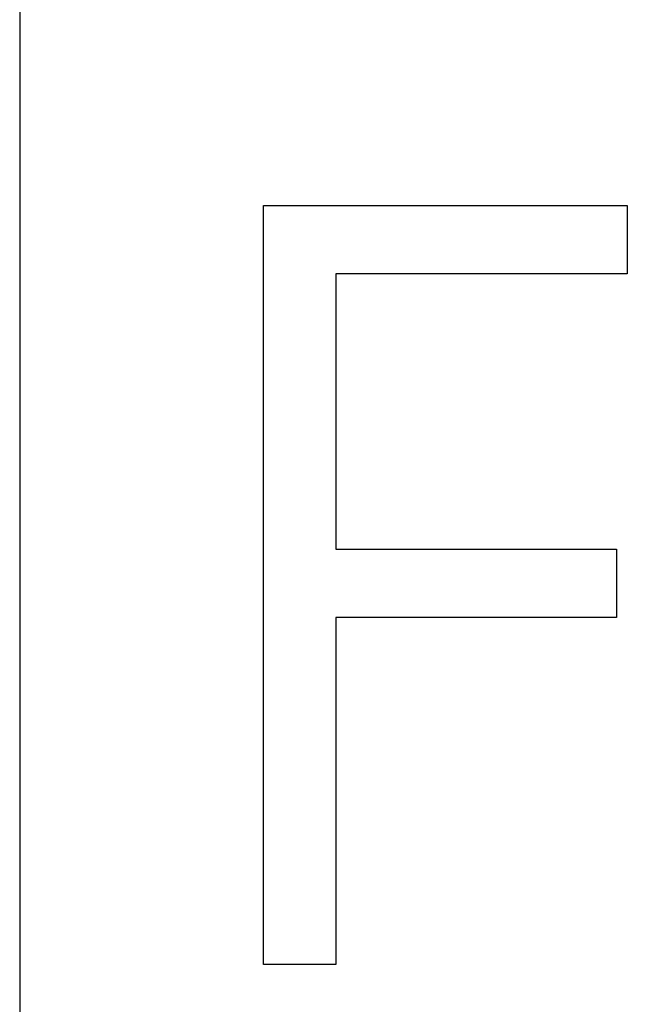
# Model space of a CAD drawing. Extents: x 744 to 2048, y 1140 to 2782.
# Tile 63 of 134: x 885.56 to 889.17, y 2456.84 to 2462.69. Entities that reach past the tile are written whole.
import ezdxf

# ---------------------------------------------------------------- set-up
doc = ezdxf.new("R2010")
doc.units = 0
doc.layers.add('KF_SONA_6_FRONT', color=7, linetype='CONTINUOUS')

# ---------------------------------------------------------------- blocks, each defined once
blk = doc.blocks.new('KF_SONA_6_FRONT')
at = {"layer": 'KF_SONA_6_FRONT'}
for p, q in [((-11.849979, -159.34091), (-11.849979, -180.04091)), ((-10.402972, -169.505736), (-10.402972, -164.999742)), ((-10.402972, -164.999742), (-8.241653, -164.999742)), ((-10.402972, -164.999742), (-8.241653, -164.999742)), ((-10.402972, -169.505736), (-10.402972, -164.999742)), ((-8.241653, -164.999742), (-8.241653, -165.404924)), ((-8.241653, -164.999742), (-8.241653, -165.404924)), ((-8.241653, -165.404924), (-9.973292, -165.404924)), ((-9.973292, -165.404924), (-9.973292, -167.039813)), ((-9.973292, -165.404924), (-9.973292, -167.039813)), ((-8.241653, -165.404924), (-9.973292, -165.404924)), ((-9.973292, -167.039813), (-8.305866, -167.039813)), ((-9.973292, -167.039813), (-8.305866, -167.039813)), ((-8.305866, -167.039813), (-8.305866, -167.445186)), ((-8.305866, -167.039813), (-8.305866, -167.445186)), ((-8.305866, -167.445186), (-9.973292, -167.445186)), ((-9.973292, -167.445186), (-9.973292, -169.505736)), ((-9.973292, -167.445186), (-9.973292, -169.505736)), ((-8.305866, -167.445186), (-9.973292, -167.445186)), ((-9.973292, -169.505736), (-10.402972, -169.505736)), ((-9.973292, -169.505736), (-10.402972, -169.505736))]:
    blk.add_line(p, q, dxfattribs=at)

msp = doc.modelspace()

# ---------------------------------------------------------------- block references
at = {"layer": 'KF_SONA_6_FRONT'}
msp.add_blockref('KF_SONA_6_FRONT', (897.4147, 2626.5875), dxfattribs=at)

doc.saveas('drawing.dxf')
